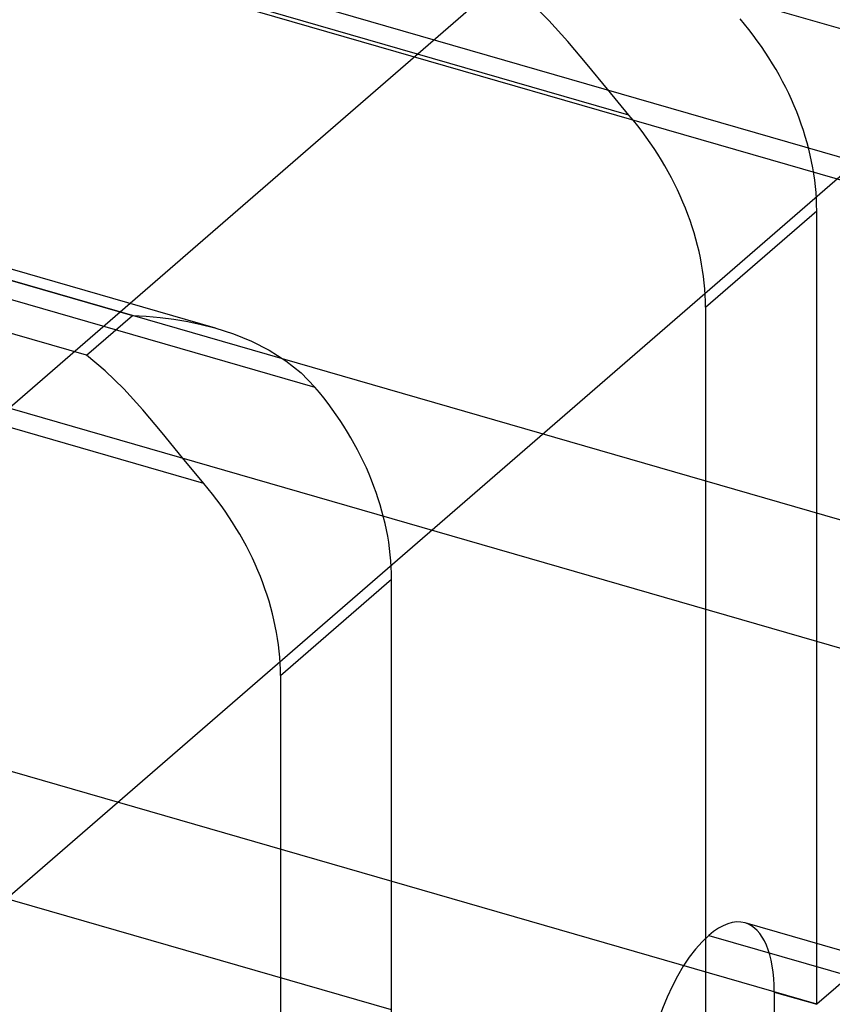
# Model space of a CAD drawing. Header units: millimetres. Extents: x -90 to 88, y -53 to 62.
# Tile 64 of 74: x 49.79 to 56, y -11.51 to -3.99. Entities that reach past the tile are written whole.
import ezdxf

# ---------------------------------------------------------------- set-up
doc = ezdxf.new("R2010")
doc.units = ezdxf.units.MM
doc.layers.add('MAIN-1', color=7, linetype='Continuous')
doc.layers.add('MAIN-2', color=7, linetype='Continuous')

msp = doc.modelspace()

# ---------------------------------------------------------------- linework, layer by layer
at = {"layer": 'MAIN-1'}
for p, q in [((51.2882, -6.3466), (-77.0108, 30.6901)), ((-76.6529, 30.4994), (50.6529, -6.2506)), ((50.3029, -6.5538), (-77.0029, 30.1962)), ((51.1985, -7.534), (-78.3985, 29.8774)), ((54.4485, -4.7194), (7.9465, 8.7046)), ((53.8379, -3.9975), (53.6947, -3.8577)), ((53.9829, -4.1562), (53.8379, -3.9975)), ((54.1311, -4.3317), (53.9829, -4.1562)), ((54.2859, -4.5225), (54.1311, -4.3317)), ((54.4485, -4.7194), (54.2859, -4.5225)), ((55.0349, -6.1877), (55.8849, -5.4516)), ((55.8849, -11.5138), (55.8849, -5.4516)), ((55.0349, -6.1877), (55.0349, -12.2499)), ((50.3029, -6.5538), (50.6529, -6.2506)), ((50.6529, -6.2506), (50.7591, -6.2558)), ((50.7591, -6.2558), (50.8652, -6.265)), ((50.8652, -6.265), (50.9711, -6.2784)), ((50.9711, -6.2784), (51.0762, -6.2961)), ((51.0762, -6.2961), (51.1803, -6.3183)), ((51.1803, -6.3183), (51.2831, -6.3451)), ((51.2831, -6.3451), (51.4257, -6.3914)), ((51.4257, -6.3914), (51.5641, -6.4478)), ((51.5641, -6.4478), (51.6977, -6.5158)), ((51.6977, -6.5158), (51.8253, -6.5966)), ((50.4447, -6.6723), (50.3029, -6.5538)), ((51.8253, -6.5966), (51.9429, -6.6899)), ((50.5879, -6.8121), (50.4447, -6.6723)), ((51.9429, -6.6899), (52.0485, -6.7979)), ((50.7329, -6.9708), (50.5879, -6.8121)), ((50.8811, -7.1463), (50.7329, -6.9708)), ((51.0359, -7.3371), (50.8811, -7.1463)), ((51.1985, -7.534), (51.0359, -7.3371)), ((51.7849, -9.0023), (52.6349, -8.2662)), ((52.6349, -14.3284), (52.6349, -8.2662)), ((58.2849, -9.4353), (55.8849, -8.7425)), ((51.7849, -9.0023), (51.7849, -15.0645)), ((58.2849, -9.4353), (55.8849, -11.5138)), ((55.5596, -11.4199), (55.8849, -11.5138))]:
    msp.add_line(p, q, dxfattribs=at)
for centre, major_axis, start_param, end_param in [((54.1529, -4.9516), (-1.3093, 1.5119), -2.427868, -1.579806), ((53.3029, -5.6877), (1.3093, -1.5119), 0.713724, 1.561786), ((50.9029, -7.7662), (-1.3093, 1.5119), -2.427868, -1.579806), ((50.0529, -8.5023), (1.3093, -1.5119), 0.713724, 1.561786)]:
    msp.add_ellipse(centre, major_axis=major_axis, ratio=0.75, start_param=start_param, end_param=end_param, dxfattribs=at)
at = {"layer": 'MAIN-2'}
for p, q in [((62.3849, -5.8846), (-68.3849, 31.8654)), ((59.1349, -5.9279), (-69.2349, 31.1293)), ((-77.5485, 30.6136), (52.0485, -6.7979)), ((59.1349, -8.6992), (-71.6349, 29.0508)), ((55.8849, -8.7425), (-72.4849, 28.3147)), ((55.8849, -11.5138), (-74.8849, 26.2362)), ((52.6349, -11.5571), (-75.7349, 25.5001)), ((75.1936, -10.7369), (-32.1936, 20.2631)), ((75.5596, 15.4269), (31.5596, -22.6782)), ((61.9917, -0.0553), (46.9917, -13.0457)), ((57.069, -11.3921), (55.337, -10.8921)), ((55.0596, -10.9869), (56.7917, -11.4869)), ((55.5596, -11.4199), (55.5596, -22.6782))]:
    msp.add_line(p, q, dxfattribs=at)
for start_param, end_param in [(-3.141586, -2.55359), (2.158799, 3.141599), (-2.55359, -0.982794)]:
    msp.add_ellipse((55.0596, -11.8529), major_axis=(-0.2774, -0.9608), ratio=0.433013, start_param=start_param, end_param=end_param, dxfattribs=at)

doc.saveas('drawing.dxf')
